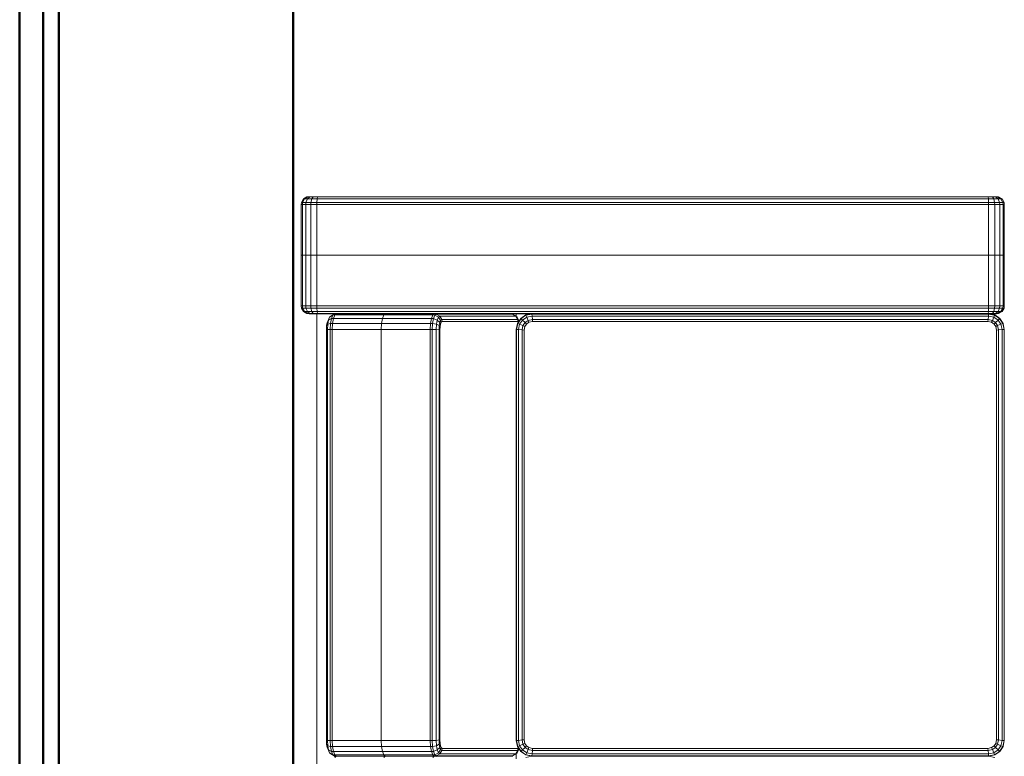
# Model space of a CAD drawing. Header units: millimetres. Extents: x 24644 to 52152, y 2709 to 38988.
# Tile 7 of 93: x 27073 to 28334, y 31837 to 32780. Entities that reach past the tile are written whole.
import ezdxf

# ---------------------------------------------------------------- set-up
doc = ezdxf.new("R2010")
doc.units = ezdxf.units.MM
for name, color, linetype, lineweight in [('A-PART-____-MCUT', 2, 'Continuous', 50), ('A-PART-____-OTLN', 2, 'Continuous', 20), ('A-WALL-____-MCUT', 113, 'Continuous', 50), ('A-WALL-____-OTLN', 113, 'Continuous', 20), ('I-FURN-____-OTLN', 30, 'Continuous', 20)]:
    doc.layers.add(name, color=color, linetype=linetype, lineweight=lineweight)

# ---------------------------------------------------------------- blocks, each defined once
blk = doc.blocks.new('Прямая форма - Insulation - Thermal Break-609278-В_Этаж 01_Вентиляция')
at = {"layer": 'A-WALL-____-MCUT', "color": 253}
for p, q in [((1000, 80), (0, 80)), ((5030, 80), (1000, 80)), ((0, 50), (1000, 50)), ((1000, 50), (5030, 50))]:
    blk.add_line(p, q, dxfattribs=at)
blk = doc.blocks.new('Прямая форма - Gypsum Plasterboard - Waterproof-609279-В_Этаж 01_Вентиляция')
at = {"layer": 'A-WALL-____-MCUT', "color": 253}
for p, q in [((1000, 50), (0, 50)), ((5030, 50), (1000, 50))]:
    blk.add_line(p, q, dxfattribs=at)
blk = doc.blocks.new('Прямая форма - Masonry Block - Structural-609280-В_Этаж 01_Вентиляция')
at = {"layer": 'A-WALL-____-MCUT', "color": 253}
for p, q in [((1000, 400), (0, 400)), ((3230, 400), (1000, 400)), ((0, 100), (1000, 100)), ((1000, 100), (3230, 100))]:
    blk.add_line(p, q, dxfattribs=at)
blk = doc.blocks.new('Прямая форма - Concrete - Structural-609281-В_Этаж 01_Вентиляция')
at = {"layer": 'A-WALL-____-MCUT', "color": 253}
for p, q in [((1000, 100), (0, 100)), ((4871.8, 100), (1000, 100)), ((0, 80), (1000, 80)), ((1000, 80), (4871.8, 80))]:
    blk.add_line(p, q, dxfattribs=at)
blk = doc.blocks.new('Прямая форма - SW - 007-609282-В_Этаж 01_Вентиляция')
for name in ['Прямая форма - Masonry Block - Structural-609280-В_Этаж 01_Вентиляция', 'Прямая форма - Concrete - Structural-609281-В_Этаж 01_Вентиляция', 'Прямая форма - Insulation - Thermal Break-609278-В_Этаж 01_Вентиляция', 'Прямая форма - Gypsum Plasterboard - Waterproof-609279-В_Этаж 01_Вентиляция']:
    blk.add_blockref(name, (0, 0))
blk = doc.blocks.new('Family - Insulation - Thermal Break-609284-В_Этаж 01_Вентиляция')
at = {"layer": 'A-PART-____-MCUT', "color": 253}
for p, q in [((1000, 80), (0, 80)), ((5030, 80), (1000, 80)), ((0, 50), (1000, 50)), ((1000, 50), (5030, 50))]:
    blk.add_line(p, q, dxfattribs=at)
blk = doc.blocks.new('Family - Gypsum Plasterboard - Waterproof-609286-В_Этаж 01_Вентиляция')
at = {"layer": 'A-PART-____-MCUT', "color": 253}
for p, q in [((1000, 50), (0, 50)), ((5030, 50), (1000, 50))]:
    blk.add_line(p, q, dxfattribs=at)
blk = doc.blocks.new('Family - Masonry Block - Structural-609288-В_Этаж 01_Вентиляция')
at = {"layer": 'A-PART-____-MCUT', "color": 253}
for p, q in [((1000, 400), (0, 400)), ((3230, 400), (1000, 400)), ((0, 100), (1000, 100)), ((1000, 100), (3230, 100))]:
    blk.add_line(p, q, dxfattribs=at)
blk = doc.blocks.new('Family - Concrete - Structural-609290-В_Этаж 01_Вентиляция')
at = {"layer": 'A-PART-____-MCUT', "color": 253}
for p, q in [((1000, 100), (0, 100)), ((4871.8, 100), (1000, 100)), ((0, 80), (1000, 80)), ((1000, 80), (4871.8, 80))]:
    blk.add_line(p, q, dxfattribs=at)
blk = doc.blocks.new('Прямая форма - V line-609748-В_Этаж 01_Вентиляция')
at = {"layer": 'I-FURN-____-OTLN', "color": 9}
for p, q in [((1450, 1790), (1450.3, 1792.6)), ((1450, 1790), (1450.3, 1792.6)), ((1450, 1789.1), (1450.3, 1791.5)), ((1450, 1789.1), (1450.3, 1791.5)), ((1450, 1789.1), (1450, 1790)), ((1450, 1790), (1450, 1789.1)), ((1450.3, 1792.6), (1452.9, 1797.1)), ((1450.3, 1791.5), (1452.9, 1795.7)), ((1450.3, 1792.6), (1450.3, 1791.5)), ((1450.3, 1788.8), (1452.9, 1792)), ((1450.3, 1791.5), (1450.3, 1788.8)), ((1452.9, 1797.1), (1457.4, 1799.7)), ((1452.9, 1795.7), (1457.4, 1798.2)), ((1452.9, 1797.1), (1452.9, 1795.7)), ((1452.9, 1795.7), (1452.9, 1792)), ((1452.9, 1792), (1457.4, 1793.9)), ((1452.9, 1792), (1452.9, 1786.5)), ((1457.4, 1799.7), (1460, 1800)), ((1457.4, 1799.7), (1457.4, 1798.2)), ((1457.4, 1798.2), (1460, 1798.5)), ((1457.4, 1798.2), (1457.4, 1793.9)), ((1457.4, 1793.9), (1460, 1794.1)), ((1457.4, 1793.9), (1457.4, 1787.5)), ((1460, 1800), (1525, 1800)), ((1460, 1800), (1460, 1798.5)), ((1460, 1798.5), (1525, 1798.5)), ((1460, 1798.5), (1460, 1794.1)), ((1460, 1794.1), (1525, 1794.1)), ((1460, 1794.1), (1460, 1787.7)), ((1525, 1800), (1525, 1798.5)), ((1525, 1798.5), (1525, 1800)), ((1590, 1800), (1525, 1800)), ((1525, 1798.5), (1525, 1794.1)), ((1525, 1794.1), (1525, 1798.5)), ((1590, 1798.5), (1525, 1798.5)), ((1525, 1794.1), (1525, 1787.7)), ((1525, 1787.7), (1525, 1794.1)), ((1590, 1794.1), (1525, 1794.1)), ((1590, 1798.5), (1590, 1800)), ((1592.6, 1799.7), (1590, 1800)), ((1590, 1794.1), (1590, 1798.5)), ((1592.6, 1798.2), (1590, 1798.5)), ((1590, 1787.7), (1590, 1794.1)), ((1592.6, 1793.9), (1590, 1794.1)), ((1592.6, 1798.2), (1592.6, 1799.7)), ((1597.1, 1797.1), (1592.6, 1799.7)), ((1592.6, 1793.9), (1592.6, 1798.2)), ((1597.1, 1795.7), (1592.6, 1798.2)), ((1592.6, 1787.5), (1592.6, 1793.9)), ((1597.1, 1792), (1592.6, 1793.9)), ((1597.1, 1795.7), (1597.1, 1797.1)), ((1599.7, 1792.6), (1597.1, 1797.1)), ((1597.1, 1792), (1597.1, 1795.7)), ((1599.7, 1791.5), (1597.1, 1795.7)), ((1597.1, 1786.5), (1597.1, 1792)), ((1599.7, 1788.8), (1597.1, 1792)), ((1599.7, 1791.5), (1599.7, 1792.6)), ((1600, 1790), (1599.7, 1792.6)), ((1600, 1790), (1599.7, 1792.6)), ((1599.7, 1788.8), (1599.7, 1791.5)), ((1600, 1789.1), (1599.7, 1791.5)), ((1600, 1789.1), (1599.7, 1791.5)), ((1600, 1789.1), (1600, 1790)), ((1600, 1790), (1600, 1789.1)), ((-250, 1780), (1450, 1780)), ((1450, 1786.9), (1450, 1789.1)), ((1450, 1789.1), (1450, 1786.9)), ((1450, 1786.9), (1450.3, 1788.8)), ((1450, 1783.8), (1450, 1786.9)), ((1450, 1786.9), (1450, 1783.8)), ((1450, 1783.8), (1450.3, 1784.8)), ((1450, 1783.8), (1450, 1779)), ((1450, 1779), (1450.3, 1779.3)), ((1450, 1779), (1450, 1755.2)), ((1450.3, 1788.8), (1450.3, 1784.8)), ((1450.3, 1784.8), (1452.9, 1786.5)), ((1450.3, 1784.8), (1450.3, 1779.3)), ((1450.3, 1779.3), (1452.9, 1779.7)), ((1450.3, 1779.3), (1450.3, 920.7)), ((1452.9, 1786.5), (1457.4, 1787.5)), ((1452.9, 1786.5), (1452.9, 1779.7)), ((1452.9, 1779.7), (1457.4, 1780)), ((1452.9, 1779.7), (1452.9, 920.3)), ((1457.4, 1787.5), (1460, 1787.7)), ((1457.4, 1787.5), (1457.4, 1780)), ((1457.4, 1780), (1460, 1780)), ((1457.4, 1780), (1457.4, 920)), ((1460, 1787.7), (1525, 1787.7)), ((1460, 1787.7), (1460, 1780)), ((1460, 1780), (1525, 1780)), ((1460, 1780), (1460, 920)), ((1525, 1787.7), (1525, 1780)), ((1525, 1780), (1525, 1787.7)), ((1590, 1787.7), (1525, 1787.7)), ((1525, 1780), (1525, 920)), ((1525, 920), (1525, 1780)), ((1590, 1780), (1525, 1780)), ((1590, 1780), (1590, 1787.7)), ((1592.6, 1787.5), (1590, 1787.7)), ((1590, 920), (1590, 1780)), ((1592.6, 1780), (1590, 1780)), ((1592.6, 1780), (1592.6, 1787.5)), ((1597.1, 1786.5), (1592.6, 1787.5)), ((1592.6, 920), (1592.6, 1780)), ((1597.1, 1779.7), (1592.6, 1780)), ((1597.1, 1779.7), (1597.1, 1786.5)), ((1599.7, 1784.8), (1597.1, 1786.5)), ((1597.1, 920.3), (1597.1, 1779.7)), ((1599.7, 1779.3), (1597.1, 1779.7)), ((1599.7, 1784.8), (1599.7, 1788.8)), ((1600, 1786.9), (1599.7, 1788.8)), ((1599.7, 1779.3), (1599.7, 1784.8)), ((1600, 1783.8), (1599.7, 1784.8)), ((1599.7, 920.7), (1599.7, 1779.3)), ((1600, 1779), (1599.7, 1779.3)), ((1600, 1786.9), (1600, 1789.1)), ((1600, 1789.1), (1600, 1786.9)), ((1600, 1783.8), (1600, 1786.9)), ((1600, 1786.9), (1600, 1783.8)), ((1600, 1779), (1600, 1783.8)), ((1600, 921), (1600, 1779)), ((891.8, 1765.7), (887.6, 1763.7)), ((891.3, 1765.1), (887.6, 1763.7)), ((891.3, 1765.1), (889.4, 1761.3)), ((894.5, 1766.8), (891.3, 1765.1)), ((896.8, 1766.1), (891.3, 1765.1)), ((894.5, 1766.8), (891.8, 1765.7)), ((898.6, 1767.5), (894.5, 1766.8)), ((896.8, 1766.1), (895.8, 1762.4)), ((898.6, 1767.5), (896.8, 1766.1)), ((903.6, 1766.4), (896.8, 1766.1)), ((904.1, 1767.8), (898.6, 1767.5)), ((903.6, 1766.4), (903.4, 1762.8)), ((904.1, 1767.8), (903.6, 1766.4)), ((1429.7, 1766.4), (903.6, 1766.4)), ((1429.3, 1767.8), (904.1, 1767.8)), ((1434.8, 1767.5), (1429.3, 1767.8)), ((1429.3, 1767.8), (1429.7, 1766.4)), ((1436.5, 1766.1), (1429.7, 1766.4)), ((1429.7, 1766.4), (1430, 1762.8)), ((1438.8, 1766.8), (1434.8, 1767.5)), ((1434.8, 1767.5), (1436.5, 1766.1)), ((1442, 1765.1), (1436.5, 1766.1)), ((1436.5, 1766.1), (1437.5, 1762.4)), ((1441.5, 1765.7), (1438.8, 1766.8)), ((1438.8, 1766.8), (1442, 1765.1)), ((1441.5, 1765.7), (1445.7, 1763.7)), ((1445.7, 1763.7), (1442, 1765.1)), ((1442, 1765.1), (1443.9, 1761.3)), ((883.3, 1755.2), (881.8, 1757.1)), ((883, 1757.7), (883.3, 1755.2)), ((883.7, 1757.7), (883.3, 1755.2)), ((884.9, 1757.1), (883.3, 1755.2)), ((883.3, 1755.2), (883.3, 1692.4)), ((883.3, 1755.2), (883.3, 1692.4)), ((886.3, 1761.9), (883.7, 1757.7)), ((885.2, 1759.6), (883.7, 1757.7)), ((885.2, 1759.6), (884.9, 1757.1)), ((889.2, 1758.8), (884.9, 1757.1)), ((884.9, 1757.1), (884.9, 1694.4)), ((887.6, 1763.7), (885.2, 1759.6)), ((889.4, 1761.3), (885.2, 1759.6)), ((887.6, 1763.7), (886.3, 1761.9)), ((889.4, 1761.3), (889.2, 1758.8)), ((895.7, 1759.9), (889.2, 1758.8)), ((889.2, 1758.8), (889.2, 1696)), ((895.8, 1762.4), (889.4, 1761.3)), ((895.8, 1762.4), (895.7, 1759.9)), ((903.3, 1760.3), (895.7, 1759.9)), ((895.7, 1759.9), (895.7, 1697.2)), ((903.4, 1762.8), (895.8, 1762.4)), ((903.4, 1762.8), (903.3, 1760.3)), ((1430, 1760.3), (903.3, 1760.3)), ((903.3, 1760.3), (903.3, 1697.6)), ((1430, 1762.8), (903.4, 1762.8)), ((1437.5, 1762.4), (1430, 1762.8)), ((1430, 1762.8), (1430, 1760.3)), ((1437.7, 1759.9), (1430, 1760.3)), ((1430, 1760.3), (1430, 1697.6)), ((1443.9, 1761.3), (1437.5, 1762.4)), ((1437.5, 1762.4), (1437.7, 1759.9)), ((1444.1, 1758.8), (1437.7, 1759.9)), ((1437.7, 1759.9), (1437.7, 1697.2)), ((1448.2, 1759.6), (1443.9, 1761.3)), ((1443.9, 1761.3), (1444.1, 1758.8)), ((1448.5, 1757.1), (1444.1, 1758.8)), ((1444.1, 1758.8), (1444.1, 1696)), ((1447.1, 1761.9), (1445.7, 1763.7)), ((1445.7, 1763.7), (1448.2, 1759.6)), ((1447.1, 1761.9), (1449.7, 1757.7)), ((1449.7, 1757.7), (1448.2, 1759.6)), ((1448.2, 1759.6), (1448.5, 1757.1)), ((1450, 1755.2), (1448.5, 1757.1)), ((1448.5, 1757.1), (1448.5, 1694.4)), ((1449.7, 1757.7), (1450, 1755.2)), ((1450, 1755.2), (1450, 1692.4)), ((881.8, 1694.4), (883.3, 1692.4)), ((883.3, 1692.4), (881.8, 1694.4)), ((884.9, 1694.4), (883.3, 1692.4)), ((883.3, 1692.4), (884.9, 1694.4)), ((883.3, 1629.6), (883.3, 1692.4)), ((883.3, 1629.6), (883.3, 1692.4)), ((889.2, 1696), (884.9, 1694.4)), ((884.9, 1694.4), (889.2, 1696)), ((884.9, 1631.6), (884.9, 1694.4)), ((895.7, 1697.2), (889.2, 1696)), ((889.2, 1696), (895.7, 1697.2)), ((889.2, 1633.3), (889.2, 1696)), ((903.3, 1697.6), (895.7, 1697.2)), ((895.7, 1697.2), (903.3, 1697.6)), ((895.7, 1634.4), (895.7, 1697.2)), ((1430, 1697.6), (903.3, 1697.6)), ((903.3, 1697.6), (1430, 1697.6)), ((903.3, 1634.8), (903.3, 1697.6)), ((1437.7, 1697.2), (1430, 1697.6)), ((1430, 1697.6), (1437.7, 1697.2)), ((1430, 1634.8), (1430, 1697.6)), ((1444.1, 1696), (1437.7, 1697.2)), ((1437.7, 1697.2), (1444.1, 1696)), ((1437.7, 1634.4), (1437.7, 1697.2)), ((1448.5, 1694.4), (1444.1, 1696)), ((1444.1, 1696), (1448.5, 1694.4)), ((1444.1, 1633.3), (1444.1, 1696)), ((1450, 1692.4), (1448.5, 1694.4)), ((1448.5, 1694.4), (1450, 1692.4)), ((1448.5, 1631.6), (1448.5, 1694.4)), ((1450, 1629.6), (1450, 1692.4)), ((881.8, 1631.6), (883.3, 1629.6)), ((883, 1627.1), (883.3, 1629.6)), ((883.3, 1629.6), (884.9, 1631.6)), ((883.3, 1629.6), (883.3, 1531.9)), ((883.3, 1531.9), (883.3, 1629.6)), ((883.7, 1627.1), (883.3, 1629.6)), ((883.7, 1627.1), (885.2, 1629)), ((883.7, 1529.4), (883.7, 1627.1)), ((886.3, 1622.7), (883.7, 1627.1)), ((884.9, 1631.6), (889.2, 1633.3)), ((885.2, 1629), (884.9, 1631.6)), ((885.2, 1629), (889.4, 1630.7)), ((887.6, 1624.4), (885.2, 1629)), ((889.2, 1633.3), (895.7, 1634.4)), ((889.4, 1630.7), (889.2, 1633.3)), ((889.4, 1630.7), (895.8, 1631.8)), ((891.3, 1625.9), (889.4, 1630.7)), ((891.3, 1625.9), (896.8, 1626.8)), ((895.7, 1634.4), (903.3, 1634.8)), ((895.8, 1631.8), (895.7, 1634.4)), ((895.8, 1631.8), (903.4, 1632.2)), ((896.8, 1626.8), (895.8, 1631.8)), ((896.8, 1626.8), (903.6, 1627.2)), ((898.6, 1623.2), (896.8, 1626.8)), ((903.3, 1634.8), (1430, 1634.8)), ((903.4, 1632.2), (903.3, 1634.8)), ((903.4, 1632.2), (1430, 1632.2)), ((903.6, 1627.2), (903.4, 1632.2)), ((903.6, 1627.2), (1429.7, 1627.2)), ((904.1, 1623.5), (903.6, 1627.2)), ((1429.3, 1623.5), (1429.7, 1627.2)), ((1429.7, 1627.2), (1430, 1632.2)), ((1429.7, 1627.2), (1436.5, 1626.8)), ((1430, 1634.8), (1437.7, 1634.4)), ((1430, 1632.2), (1430, 1634.8)), ((1430, 1632.2), (1437.5, 1631.8)), ((1434.8, 1623.2), (1436.5, 1626.8)), ((1436.5, 1626.8), (1437.5, 1631.8)), ((1436.5, 1626.8), (1442, 1625.9)), ((1437.5, 1631.8), (1437.7, 1634.4)), ((1437.5, 1631.8), (1443.9, 1630.7)), ((1437.7, 1634.4), (1444.1, 1633.3)), ((1442, 1625.9), (1443.9, 1630.7)), ((1443.9, 1630.7), (1444.1, 1633.3)), ((1443.9, 1630.7), (1448.2, 1629)), ((1444.1, 1633.3), (1448.5, 1631.6)), ((1445.7, 1624.4), (1448.2, 1629)), ((1447.1, 1622.7), (1449.7, 1627.1)), ((1448.2, 1629), (1448.5, 1631.6)), ((1448.2, 1629), (1449.7, 1627.1)), ((1448.5, 1631.6), (1450, 1629.6)), ((1449.7, 1627.1), (1450, 1629.6)), ((1449.7, 1627.1), (1449.7, 1529.4)), ((1450, 1629.6), (1450, 1578)), ((886.3, 1622.7), (887.6, 1624.4)), ((886.3, 1525.1), (886.3, 1622.7)), ((890.7, 1620.1), (886.3, 1622.7)), ((887.6, 1624.4), (891.3, 1625.9)), ((891.8, 1621.5), (887.6, 1624.4)), ((890.7, 1620.1), (891.8, 1621.5)), ((890.7, 1522.7), (890.7, 1620.1)), ((893.3, 1619.7), (890.7, 1620.1)), ((894.5, 1622.5), (891.3, 1625.9)), ((891.8, 1621.5), (894.5, 1622.5)), ((894.3, 1620.9), (891.8, 1621.5)), ((893.3, 1619.7), (894.3, 1620.9)), ((893.3, 1522.5), (893.3, 1619.7)), ((894.3, 1620.9), (896.4, 1621.7)), ((894.5, 1622.5), (898.6, 1623.2)), ((896.4, 1621.7), (894.5, 1622.5)), ((896.4, 1621.7), (899.6, 1622.3)), ((898.6, 1623.2), (904.1, 1623.5)), ((899.6, 1622.3), (898.6, 1623.2)), ((899.6, 1622.3), (904.3, 1622.5)), ((904.1, 1623.5), (1429.3, 1623.5)), ((904.3, 1622.5), (904.1, 1623.5)), ((904.3, 1622.5), (1429, 1622.5)), ((1429, 1622.5), (1429.3, 1623.5)), ((1429, 1622.5), (1433.8, 1622.3)), ((1429.3, 1623.5), (1434.8, 1623.2)), ((1433.8, 1622.3), (1434.8, 1623.2)), ((1433.8, 1622.3), (1436.9, 1621.7)), ((1434.8, 1623.2), (1438.8, 1622.5)), ((1436.9, 1621.7), (1438.8, 1622.5)), ((1436.9, 1621.7), (1439.1, 1620.9)), ((1438.8, 1622.5), (1442, 1625.9)), ((1438.8, 1622.5), (1441.5, 1621.5)), ((1439.1, 1620.9), (1441.5, 1621.5)), ((1439.1, 1620.9), (1440, 1619.7)), ((1440, 1619.7), (1442.6, 1620.1)), ((1440, 1619.7), (1440, 1522.5)), ((1441.5, 1621.5), (1445.7, 1624.4)), ((1441.5, 1621.5), (1442.6, 1620.1)), ((1442, 1625.9), (1445.7, 1624.4)), ((1442.6, 1620.1), (1447.1, 1622.7)), ((1442.6, 1620.1), (1442.6, 1522.7)), ((1445.7, 1624.4), (1447.1, 1622.7)), ((1447.1, 1622.7), (1447.1, 1525.1)), ((1450, 1578), (1450, 921)), ((883, 1529.4), (883.3, 1531.9)), ((883.3, 1531.9), (883.7, 1529.4)), ((883.7, 1529.4), (886.3, 1525.1)), ((887.6, 1523.4), (886.3, 1525.1)), ((886.3, 1525.1), (890.7, 1522.7)), ((1442.6, 1522.7), (1447.1, 1525.1)), ((1447.1, 1525.1), (1445.7, 1523.4)), ((1447.1, 1525.1), (1449.7, 1529.4)), ((1449.7, 1529.4), (1450, 1531.9)), ((886.6, 1524.7), (880.1, 1524.7)), ((884.9, 1512.4), (889.2, 1518.9)), ((885.2, 1512.3), (889.4, 1518.6)), ((891.8, 1521.3), (887.6, 1523.4)), ((887.6, 1511.2), (891.3, 1516.8)), ((889.2, 1518.9), (895.7, 1523.2)), ((889.4, 1518.6), (889.2, 1518.9)), ((889.4, 1518.6), (895.8, 1522.9)), ((891.3, 1516.8), (889.4, 1518.6)), ((891.8, 1521.3), (890.7, 1522.7)), ((890.7, 1522.7), (893.3, 1522.5)), ((891.3, 1516.8), (896.8, 1520.5)), ((894.5, 1513.5), (891.3, 1516.8)), ((892.5, 1521.1), (891.8, 1521.3)), ((892.8, 1521.3), (891.8, 1521.3)), ((891.8, 1509.5), (894.5, 1513.5)), ((894.5, 1513.5), (898.6, 1516.2)), ((896.4, 1511.7), (894.5, 1513.5)), ((895.7, 1523.2), (903.3, 1524.7)), ((895.8, 1522.9), (895.7, 1523.2)), ((895.8, 1522.9), (903.4, 1524.4)), ((896.8, 1520.5), (895.8, 1522.9)), ((896.4, 1511.7), (899.6, 1513.8)), ((896.8, 1520.5), (903.6, 1521.8)), ((898.6, 1516.2), (896.8, 1520.5)), ((898.6, 1516.2), (904.1, 1517.3)), ((899.6, 1513.8), (898.6, 1516.2)), ((899.6, 1513.8), (904.3, 1514.7)), ((903.3, 1524.7), (1430, 1524.7)), ((903.4, 1524.4), (903.3, 1524.7)), ((903.4, 1524.4), (1430, 1524.4)), ((903.6, 1521.8), (903.4, 1524.4)), ((903.6, 1521.8), (1429.7, 1521.8)), ((904.1, 1517.3), (903.6, 1521.8)), ((904.1, 1517.3), (1429.3, 1517.3)), ((904.3, 1514.7), (904.1, 1517.3)), ((904.3, 1514.7), (1429, 1514.7)), ((1429, 1514.7), (1429.3, 1517.3)), ((1429, 1514.7), (1433.8, 1513.8)), ((1429.3, 1517.3), (1429.7, 1521.8)), ((1429.3, 1517.3), (1434.8, 1516.2)), ((1429.7, 1521.8), (1430, 1524.4)), ((1429.7, 1521.8), (1436.5, 1520.5)), ((1430, 1524.7), (1437.7, 1523.2)), ((1430, 1524.4), (1430, 1524.7)), ((1430, 1524.4), (1437.5, 1522.9)), ((1433.8, 1513.8), (1434.8, 1516.2)), ((1433.8, 1513.8), (1436.9, 1511.7)), ((1434.8, 1516.2), (1436.5, 1520.5)), ((1434.8, 1516.2), (1438.8, 1513.5)), ((1436.5, 1520.5), (1437.5, 1522.9)), ((1436.5, 1520.5), (1442, 1516.8)), ((1436.9, 1511.7), (1438.8, 1513.5)), ((1437.5, 1522.9), (1437.7, 1523.2)), ((1437.5, 1522.9), (1443.9, 1518.6)), ((1437.7, 1523.2), (1444.1, 1518.9)), ((1438.8, 1513.5), (1442, 1516.8)), ((1438.8, 1513.5), (1441.5, 1509.5)), ((1440, 1522.5), (1442.6, 1522.7)), ((1440.5, 1521.3), (1441.5, 1521.3)), ((1441.5, 1521.3), (1440.9, 1521.1)), ((1441.5, 1521.3), (1445.7, 1523.4)), ((1442.6, 1522.7), (1441.5, 1521.3)), ((1442, 1516.8), (1443.9, 1518.6)), ((1442, 1516.8), (1445.7, 1511.2)), ((1443.9, 1518.6), (1444.1, 1518.9)), ((1443.9, 1518.6), (1448.2, 1512.3)), ((1444.1, 1518.9), (1448.5, 1512.4)), ((1450, 1524.7), (1446.8, 1524.7)), ((881.8, 1512.4), (883.3, 1504.7)), ((883, 1504.7), (883.3, 1504.7)), ((883.3, 1504.7), (884.9, 1512.4)), ((883.3, 920), (883.3, 1504.7)), ((883.7, 1504.7), (883.3, 1504.7)), ((883.3, 1504.7), (883.3, 920)), ((883.7, 1504.7), (885.2, 1512.3)), ((883.7, 920), (883.7, 1504.7)), ((886.3, 1504.4), (883.7, 1504.7)), ((885.2, 1512.3), (884.9, 1512.4)), ((887.6, 1511.2), (885.2, 1512.3)), ((886.3, 1504.4), (887.6, 1511.2)), ((886.3, 920.3), (886.3, 1504.4)), ((890.7, 1504), (886.3, 1504.4)), ((891.8, 1509.5), (887.6, 1511.2)), ((890.7, 1504), (891.8, 1509.5)), ((890.7, 920.7), (890.7, 1504)), ((893.3, 1503.8), (890.7, 1504)), ((894.3, 1508.5), (891.8, 1509.5)), ((893.3, 1503.8), (894.3, 1508.5)), ((893.3, 921), (893.3, 1503.8)), ((894.3, 1508.5), (896.4, 1511.7)), ((1436.9, 1511.7), (1439.1, 1508.5)), ((1439.1, 1508.5), (1441.5, 1509.5)), ((1439.1, 1508.5), (1440, 1503.8)), ((1440, 1503.8), (1442.6, 1504)), ((1440, 1503.8), (1440, 921)), ((1441.5, 1509.5), (1445.7, 1511.2)), ((1441.5, 1509.5), (1442.6, 1504)), ((1442.6, 1504), (1447.1, 1504.4)), ((1442.6, 1504), (1442.6, 920.7)), ((1445.7, 1511.2), (1448.2, 1512.3)), ((1445.7, 1511.2), (1447.1, 1504.4)), ((1447.1, 1504.4), (1449.7, 1504.7)), ((1447.1, 1504.4), (1447.1, 920.3)), ((1448.2, 1512.3), (1448.5, 1512.4)), ((1448.2, 1512.3), (1449.7, 1504.7)), ((1448.5, 1512.4), (1450, 1504.7)), ((1449.7, 1504.7), (1450, 1504.7)), ((1449.7, 1504.7), (1449.7, 920)), ((883.7, 920), (886.3, 920.3)), ((886.3, 920.3), (890.7, 920.7)), ((887.6, 913.5), (886.3, 920.3)), ((890.7, 920.7), (893.3, 921)), ((891.8, 915.2), (890.7, 920.7)), ((894.3, 916.2), (893.3, 921)), ((1440, 921), (1439.1, 916.2)), ((1440, 921), (1442.6, 920.7)), ((1442.6, 920.7), (1441.5, 915.2)), ((1442.6, 920.7), (1447.1, 920.3)), ((1447.1, 920.3), (1445.7, 913.5)), ((1447.1, 920.3), (1449.7, 920)), ((1450, 921), (1450.3, 920.7)), ((1450, 921), (1450, 916.2)), ((1450.3, 920.7), (1452.9, 920.3)), ((1450.3, 920.7), (1450.3, 915.2)), ((1452.9, 920.3), (1457.4, 920)), ((1452.9, 920.3), (1452.9, 913.5)), ((1597.1, 920.3), (1592.6, 920)), ((1599.7, 920.7), (1597.1, 920.3)), ((1597.1, 913.5), (1597.1, 920.3)), ((1600, 921), (1599.7, 920.7)), ((1599.7, 915.2), (1599.7, 920.7)), ((1600, 916.2), (1600, 921)), ((883.3, 920), (881.8, 912.3)), ((883, 920), (883.3, 920)), ((884.9, 912.3), (883.3, 920)), ((883.3, 920), (883.7, 920)), ((885.2, 912.5), (883.7, 920)), ((885.2, 912.5), (884.9, 912.3)), ((889.2, 905.9), (884.9, 912.3)), ((887.6, 913.5), (885.2, 912.5)), ((889.4, 906.1), (885.2, 912.5)), ((891.8, 915.2), (887.6, 913.5)), ((891.3, 908), (887.6, 913.5)), ((891.3, 908), (889.4, 906.1)), ((894.5, 911.2), (891.3, 908)), ((896.8, 904.3), (891.3, 908)), ((894.3, 916.2), (891.8, 915.2)), ((894.5, 911.2), (891.8, 915.2)), ((896.4, 913.1), (894.3, 916.2)), ((896.4, 913.1), (894.5, 911.2)), ((898.6, 908.5), (894.5, 911.2)), ((899.6, 910.9), (896.4, 913.1)), ((898.6, 908.5), (896.8, 904.3)), ((899.6, 910.9), (898.6, 908.5)), ((904.1, 907.4), (898.6, 908.5)), ((904.3, 910), (899.6, 910.9)), ((904.3, 910), (904.1, 907.4)), ((1429, 910), (904.3, 910)), ((1433.8, 910.9), (1429, 910)), ((1429, 910), (1429.3, 907.4)), ((1434.8, 908.5), (1429.3, 907.4)), ((1436.9, 913.1), (1433.8, 910.9)), ((1433.8, 910.9), (1434.8, 908.5)), ((1438.8, 911.2), (1434.8, 908.5)), ((1434.8, 908.5), (1436.5, 904.3)), ((1442, 908), (1436.5, 904.3)), ((1439.1, 916.2), (1436.9, 913.1)), ((1436.9, 913.1), (1438.8, 911.2)), ((1441.5, 915.2), (1438.8, 911.2)), ((1438.8, 911.2), (1442, 908)), ((1439.1, 916.2), (1441.5, 915.2)), ((1441.5, 915.2), (1445.7, 913.5)), ((1445.7, 913.5), (1442, 908)), ((1442, 908), (1443.9, 906.1)), ((1448.2, 912.5), (1443.9, 906.1)), ((1448.5, 912.3), (1444.1, 905.9)), ((1445.7, 913.5), (1448.2, 912.5)), ((1449.7, 920), (1448.2, 912.5)), ((1448.2, 912.5), (1448.5, 912.3)), ((1450, 920), (1448.5, 912.3)), ((1449.7, 920), (1450, 920)), ((1450, 916.2), (1450.3, 915.2)), ((1450, 916.2), (1450, 913.1)), ((1450, 913.1), (1450, 916.2)), ((1450, 913.1), (1450.3, 911.2)), ((1450, 913.1), (1450, 910.9)), ((1450, 910.9), (1450, 913.1)), ((1450, 910.9), (1450.3, 908.5)), ((1450, 910.9), (1450, 910)), ((1450, 910), (1450, 910.9)), ((1450, 910.9), (1450.3, 908.5)), ((1450, 910), (1450.3, 907.4)), ((1450, 910), (1450.3, 907.4)), ((1450.3, 915.2), (1452.9, 913.5)), ((1450.3, 915.2), (1450.3, 911.2)), ((1450.3, 911.2), (1452.9, 908)), ((1450.3, 911.2), (1450.3, 908.5)), ((1450.3, 908.5), (1452.9, 904.3)), ((1450.3, 908.5), (1450.3, 907.4)), ((1452.9, 913.5), (1457.4, 912.5)), ((1452.9, 913.5), (1452.9, 908)), ((1452.9, 908), (1457.4, 906.1)), ((1452.9, 908), (1452.9, 904.3)), ((1457.4, 920), (1460, 920)), ((1457.4, 920), (1457.4, 912.5)), ((1457.4, 912.5), (1460, 912.3)), ((1457.4, 912.5), (1457.4, 906.1)), ((1460, 920), (1525, 920)), ((1460, 920), (1460, 912.3)), ((1460, 912.3), (1525, 912.3)), ((1460, 912.3), (1460, 905.9)), ((1525, 920), (1525, 912.3)), ((1525, 912.3), (1525, 920)), ((1590, 920), (1525, 920)), ((1525, 912.3), (1525, 905.9)), ((1525, 905.9), (1525, 912.3)), ((1590, 912.3), (1525, 912.3)), ((1590, 912.3), (1590, 920)), ((1592.6, 920), (1590, 920)), ((1592.6, 912.5), (1590, 912.3)), ((1590, 905.9), (1590, 912.3)), ((1592.6, 912.5), (1592.6, 920)), ((1597.1, 913.5), (1592.6, 912.5)), ((1592.6, 906.1), (1592.6, 912.5)), ((1597.1, 908), (1592.6, 906.1)), ((1599.7, 915.2), (1597.1, 913.5)), ((1597.1, 908), (1597.1, 913.5)), ((1599.7, 911.2), (1597.1, 908)), ((1599.7, 908.5), (1597.1, 904.3)), ((1597.1, 904.3), (1597.1, 908)), ((1600, 916.2), (1599.7, 915.2)), ((1599.7, 911.2), (1599.7, 915.2)), ((1600, 913.1), (1599.7, 911.2)), ((1599.7, 908.5), (1599.7, 911.2)), ((1600, 910.9), (1599.7, 908.5)), ((1600, 910.9), (1599.7, 908.5)), ((1600, 910), (1599.7, 907.4)), ((1600, 910), (1599.7, 907.4)), ((1599.7, 907.4), (1599.7, 908.5)), ((1600, 916.2), (1600, 913.1)), ((1600, 913.1), (1600, 916.2)), ((1600, 913.1), (1600, 910.9)), ((1600, 910.9), (1600, 913.1)), ((1600, 910.9), (1600, 910)), ((1600, 910), (1600, 910.9)), ((889.4, 906.1), (889.2, 905.9)), ((895.7, 901.5), (889.2, 905.9)), ((895.8, 901.8), (889.4, 906.1)), ((895.8, 901.8), (895.7, 901.5)), ((903.3, 900), (895.7, 901.5)), ((896.8, 904.3), (895.8, 901.8)), ((903.4, 900.3), (895.8, 901.8)), ((903.6, 902.9), (896.8, 904.3)), ((903.4, 900.3), (903.3, 900)), ((1430, 900), (903.3, 900)), ((903.6, 902.9), (903.4, 900.3)), ((1430, 900.3), (903.4, 900.3)), ((904.1, 907.4), (903.6, 902.9)), ((1429.7, 902.9), (903.6, 902.9)), ((1429.3, 907.4), (904.1, 907.4)), ((1429.3, 907.4), (1429.7, 902.9)), ((1436.5, 904.3), (1429.7, 902.9)), ((1429.7, 902.9), (1430, 900.3)), ((1437.5, 901.8), (1430, 900.3)), ((1437.7, 901.5), (1430, 900)), ((1430, 900.3), (1430, 900)), ((1436.5, 904.3), (1437.5, 901.8)), ((1443.9, 906.1), (1437.5, 901.8)), ((1437.5, 901.8), (1437.7, 901.5)), ((1444.1, 905.9), (1437.7, 901.5)), ((1443.9, 906.1), (1444.1, 905.9)), ((1450.3, 907.4), (1452.9, 902.9)), ((1452.9, 904.3), (1457.4, 901.8)), ((1452.9, 904.3), (1452.9, 902.9)), ((1452.9, 902.9), (1457.4, 900.3)), ((1457.4, 906.1), (1460, 905.9)), ((1457.4, 906.1), (1457.4, 901.8)), ((1457.4, 901.8), (1460, 901.5)), ((1457.4, 901.8), (1457.4, 900.3)), ((1457.4, 900.3), (1460, 900)), ((1460, 905.9), (1525, 905.9)), ((1460, 905.9), (1460, 901.5)), ((1460, 901.5), (1525, 901.5)), ((1460, 901.5), (1460, 900)), ((1460, 900), (1525, 900)), ((1525, 905.9), (1525, 901.5)), ((1525, 901.5), (1525, 905.9)), ((1590, 905.9), (1525, 905.9)), ((1525, 901.5), (1525, 900)), ((1525, 900), (1525, 901.5)), ((1590, 901.5), (1525, 901.5)), ((1590, 900), (1525, 900)), ((1592.6, 906.1), (1590, 905.9)), ((1590, 901.5), (1590, 905.9)), ((1592.6, 901.8), (1590, 901.5)), ((1590, 900), (1590, 901.5)), ((1592.6, 900.3), (1590, 900)), ((1592.6, 901.8), (1592.6, 906.1)), ((1597.1, 904.3), (1592.6, 901.8)), ((1597.1, 902.9), (1592.6, 900.3)), ((1592.6, 900.3), (1592.6, 901.8)), ((1599.7, 907.4), (1597.1, 902.9)), ((1597.1, 902.9), (1597.1, 904.3))]:
    blk.add_line(p, q, dxfattribs=at)
blk = doc.blocks.new('Прямая форма - FU - 056-609749-В_Этаж 01_Вентиляция')
blk.add_blockref('Прямая форма - V line-609748-В_Этаж 01_Вентиляция', (0, 0))
blk = doc.blocks.new('V line_ifc_RVT-1-В_Этаж 01_Вентиляция')
at = {"layer": 'A-PART-____-OTLN', "color": 9, "lineweight": 20, "rotation": 270}
for name in ['Family - Gypsum Plasterboard - Waterproof-609286-В_Этаж 01_Вентиляция', 'Family - Insulation - Thermal Break-609284-В_Этаж 01_Вентиляция', 'Family - Concrete - Structural-609290-В_Этаж 01_Вентиляция', 'Family - Masonry Block - Structural-609288-В_Этаж 01_Вентиляция']:
    blk.add_blockref(name, (27023.2, 33667.6), dxfattribs=at)
at = {"layer": 'A-WALL-____-OTLN', "color": 9, "lineweight": 20, "rotation": 270}
blk.add_blockref('Прямая форма - SW - 007-609282-В_Этаж 01_Вентиляция', (27023.2, 33667.6), dxfattribs=at)
at = {"layer": 'I-FURN-____-OTLN', "color": 9, "lineweight": 20, "rotation": 90}
blk.add_blockref('Прямая форма - FU - 056-609749-В_Этаж 01_Вентиляция', (29233.6, 30953.5), dxfattribs=at)

msp = doc.modelspace()

# ---------------------------------------------------------------- block references
at = {"lineweight": 9}
msp.add_blockref('V line_ifc_RVT-1-В_Этаж 01_Вентиляция', (0, 0), dxfattribs=at)

doc.saveas('drawing.dxf')
